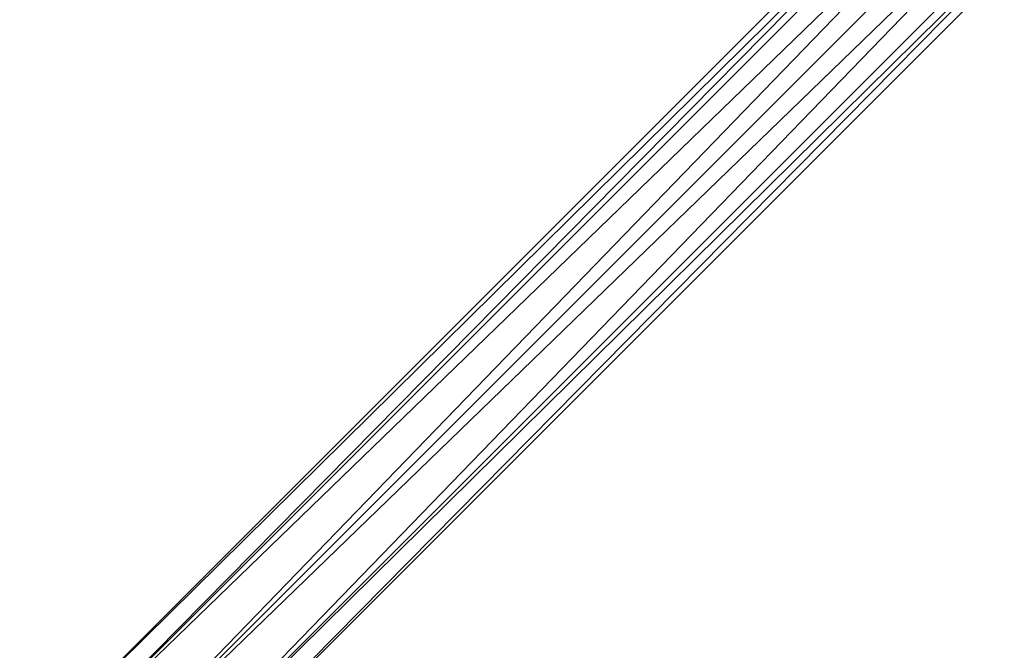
# Model space of a CAD drawing. Header units: millimetres. Extents: x -19 to 152, y -2 to 200.
# Tile 161 of 162: x -5 to 62, y 56 to 99. Entities that reach past the tile are written whole.
import ezdxf

# ---------------------------------------------------------------- set-up
doc = ezdxf.new("R2010")
doc.units = ezdxf.units.MM
doc.header["$LTSCALE"] = 65.185185
doc.layers.add('355', color=7, linetype='CONTINUOUS')
doc.layers.add('356', color=7, linetype='CONTINUOUS')

msp = doc.modelspace()

# ---------------------------------------------------------------- linework, layer by layer
at = {"layer": '355', "color": 7, "linetype": 'Continuous'}
for points in [[(-4.718, 48.773), (-3.755, 47.81, 3.288), (136.703, 190.195), (-4.718, 48.773)], [(-4.718, 48.773), (136.703, 190.195), (137.666, 189.231, -3.288), (-4.718, 48.773)], [(-3.755, 47.81, 3.288), (137.666, 189.231, 3.288), (136.703, 190.195), (-3.755, 47.81, 3.288)], [(-3.755, 47.81, -3.288), (-4.718, 48.773), (137.666, 189.231, -3.288), (-3.755, 47.81, -3.288)], [(139.991, 186.907, -4.65), (-3.755, 47.81, -3.288), (137.666, 189.231, -3.288), (139.991, 186.907, -4.65)], [(-3.755, 47.81, 3.288), (-1.43, 45.485, 4.65), (137.666, 189.231, 3.288), (-3.755, 47.81, 3.288)], [(-1.43, 45.485, 4.65), (139.991, 186.907, 4.65), (137.666, 189.231, 3.288), (-1.43, 45.485, 4.65)], [(-1.43, 45.485, -4.65), (-3.755, 47.81, -3.288), (139.991, 186.907, -4.65), (-1.43, 45.485, -4.65)]]:
    msp.add_3dface(points, dxfattribs=at)
at = {"layer": '356', "color": 7, "linetype": 'Continuous'}
for points in [[(-1.43, 45.485, -4.65), (139.991, 186.907, -4.65), (142.316, 184.582, -3.288), (-1.43, 45.485, -4.65)], [(-1.43, 45.485, 4.65), (0.895, 43.16, 3.288), (139.991, 186.907, 4.65), (-1.43, 45.485, 4.65)], [(0.895, 43.16, 3.288), (142.316, 184.582, 3.288), (139.991, 186.907, 4.65), (0.895, 43.16, 3.288)], [(0.895, 43.16, -3.288), (-1.43, 45.485, -4.65), (142.316, 184.582, -3.288), (0.895, 43.16, -3.288)], [(0.895, 43.16, 3.288), (1.858, 42.197), (142.316, 184.582, 3.288), (0.895, 43.16, 3.288)], [(0.895, 43.16, -3.288), (142.316, 184.582, -3.288), (143.279, 183.619), (0.895, 43.16, -3.288)], [(1.858, 42.197), (143.279, 183.619), (142.316, 184.582, 3.288), (1.858, 42.197)], [(1.858, 42.197), (0.895, 43.16, -3.288), (143.279, 183.619), (1.858, 42.197)]]:
    msp.add_3dface(points, dxfattribs=at)

doc.saveas('drawing.dxf')
